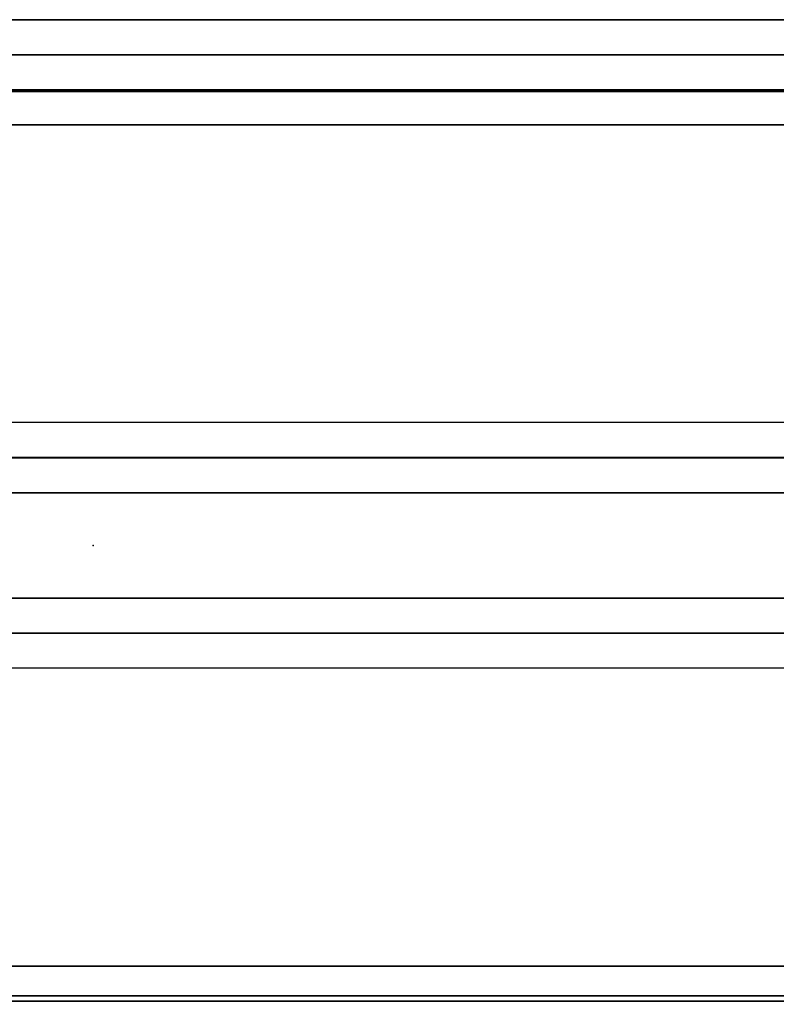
# Model space of a CAD drawing. Header units: inches. Extents: x 82 to 767, y -5 to 263.
# Tile 250 of 256: x 761.262 to 762.112, y 195.759 to 196.865. Entities that reach past the tile are written whole.
import ezdxf
from ezdxf.enums import TextEntityAlignment as Align

# ---------------------------------------------------------------- set-up
doc = ezdxf.new("R2010")
doc.units = ezdxf.units.IN
doc.header["$MEASUREMENT"] = 0
for name, color, linetype in [('A-FURN-3-COLLECTION-INFINITO-STORAGE-STANCHION-BASE', 251, 'Continuous'), ('A-FURN-3-COLLECTION-INFINITO-STORAGE-STANCHION-BLOCK', 33, 'Continuous'), ('A-FURN-3-NODE', 7, 'Continuous'), ('A-FURN-HAWORTH-ATT', 7, 'Continuous')]:
    doc.layers.add(name, color=color, linetype=linetype)
doc.styles.get("Standard").update_dxf_attribs({"font": 'arial.ttf'})

# ---------------------------------------------------------------- blocks, each defined once
blk = doc.blocks.new('HCCS-IWBC-F2-3D-3')
at = {"layer": 'A-FURN-3-COLLECTION-INFINITO-STORAGE-STANCHION-BASE'}
for points in [[(-0.5906, 5.4106, 1.8686), (-0.5512, 5.4106, 1.8292), (-0.5512, -5.5829, 1.8292), (-0.5906, -5.5829, 1.8686)], [(-0.5512, 5.4106, 2.026), (-0.5906, 5.4106, 1.9867), (-0.5906, -5.5829, 1.9867), (-0.5512, -5.5829, 2.026)], [(-0.5906, 5.4106, 1.9867), (-0.5906, 5.4106, 1.8686), (-0.5906, -5.5829, 1.8686), (-0.5906, -5.5829, 1.9867)], [(-0.5512, 5.4106, 1.8292), (0.5512, 5.4106, 1.8292), (0.5512, -5.5829, 1.8292), (-0.5512, -5.5829, 1.8292)], [(-0.1384, 5.4106, 2.026), (-0.5512, 5.4106, 2.026), (-0.5512, -5.5829, 2.026), (-0.1384, -5.5829, 2.026)], [(-0.1384, 5.4106, 2.026), (-0.099, 5.4106, 2.0654), (-0.099, -5.5829, 2.0654), (-0.1384, -5.5829, 2.026)], [(-0.099, -5.5829, 2.0654), (-0.0985, -5.5829, 2.9709), (-0.0984, 5.4106, 2.9709), (-0.099, 5.4106, 2.0654)], [(-0.0985, -5.5829, 2.9709), (-0.0591, -5.5829, 3.0103), (-0.0591, 5.4106, 3.0103), (-0.0984, 5.4106, 2.9709)], [(0.0591, 5.4106, 3.0103), (-0.0591, 5.4106, 3.0103), (-0.0591, -5.5829, 3.0103), (0.0591, -5.5829, 3.0103)], [(0.0591, -5.5829, 3.0103), (0.0984, -5.5829, 2.9709), (0.0984, 5.4106, 2.9709), (0.0591, 5.4106, 3.0103)], [(0.0984, 5.4106, 2.0654), (0.0984, 5.4106, 2.9709), (0.0984, -5.5829, 2.9709), (0.0984, -5.5829, 2.0654)], [(0.1378, -5.5829, 2.026), (0.0984, -5.5829, 2.0654), (0.0984, 5.4106, 2.0654), (0.1378, 5.4106, 2.026)], [(0.5512, 5.4106, 2.026), (0.1378, 5.4106, 2.026), (0.1378, -5.5829, 2.026), (0.5512, -5.5829, 2.026)], [(-0.4724, -5.1256, 2.026), (-0.5118, -5.1256, 2.0654), (-0.5118, 5.0319, 2.0654), (-0.4724, 5.0319, 2.026)], [(0.4724, -5.1256, 2.026), (-0.4724, -5.1256, 2.026), (-0.4724, 5.0319, 2.026), (0.4724, 5.0319, 2.026)], [(0.4724, 5.0319, 2.026), (0.5118, 5.0319, 2.0654), (0.5118, -5.1256, 2.0654), (0.4724, -5.1256, 2.026)], [(-0.4724, 3.8508, 9.1126), (-0.5118, 3.8508, 9.0733), (-0.5118, -0.0075, 9.0733), (-0.4724, -0.0075, 9.1126)], [(0.4724, 3.8508, 9.1126), (-0.4724, 3.8508, 9.1126), (-0.4724, -0.0075, 9.1126), (0.4724, -0.0075, 9.1126)], [(0.4724, -0.0075, 9.1126), (0.5118, -0.0075, 9.0733), (0.5118, 3.8508, 9.0733), (0.4724, 3.8508, 9.1126)]]:
    blk.add_3dface(points, dxfattribs=at)
for points, invisible_edges in [([(-0.5118, 3.8508, 6.2605), (-0.5118, 5.0319, 3.1996), (-0.5118, -5.1256, 3.1844), (-0.5118, -0.0075, 6.1599)], 10), ([(-0.5118, 5.0319, 3.1996), (-0.5118, 5.0319, 2.0654), (-0.5118, -5.1256, 2.0654), (-0.5118, -5.1256, 3.1844)], 8), ([(0.5118, -5.1256, 3.1844), (0.5118, -5.1256, 2.0654), (0.5118, 5.0319, 2.0654), (0.5118, 5.0319, 3.1996)], 8), ([(0.5118, -0.0075, 6.1599), (0.5118, -5.1256, 3.1844), (0.5118, 5.0319, 3.1996), (0.5118, 3.8508, 6.2605)], 10), ([(-0.5118, 3.8508, 9.0733), (-0.5118, 3.8508, 6.2605), (-0.5118, -0.0075, 6.1599), (-0.5118, -0.0075, 9.0733)], 2), ([(0.5118, -0.0075, 9.0733), (0.5118, -0.0075, 6.1599), (0.5118, 3.8508, 6.2605), (0.5118, 3.8508, 9.0733)], 2)]:
    blk.add_3dface(points, dxfattribs=dict(at, invisible_edges=invisible_edges))
at = {"layer": 'A-FURN-3-COLLECTION-INFINITO-STORAGE-STANCHION-BLOCK'}
for points in [[(0.5058, 3.9238, 88.1438), (0.5058, -0.0283, 88.1438), (-0.51, -0.0283, 88.1438), (-0.51, 3.9238, 88.1438)], [(-0.51, -0.0283, 89.1517), (0.5058, -0.0283, 89.1517), (0.5058, 3.9238, 89.1517), (-0.51, 3.9238, 89.1517)], [(-0.51, 3.9238, 89.1517), (-0.51, 3.9238, 88.1438), (-0.51, -0.0283, 88.1438), (-0.51, -0.0283, 89.1517)], [(0.5058, 3.9238, 72.3975), (0.5058, -0.0283, 72.3975), (-0.51, -0.0283, 72.3975), (-0.51, 3.9238, 72.3975)], [(-0.51, -0.0283, 73.4054), (0.5058, -0.0283, 73.4054), (0.5058, 3.9238, 73.4054), (-0.51, 3.9238, 73.4054)], [(-0.51, 3.9238, 73.4054), (-0.51, 3.9238, 72.3975), (-0.51, -0.0283, 72.3975), (-0.51, -0.0283, 73.4054)], [(0.5058, 3.9238, 56.6561), (0.5058, -0.0283, 56.6561), (-0.51, -0.0283, 56.6561), (-0.51, 3.9238, 56.6561)], [(-0.51, -0.0283, 57.6639), (0.5058, -0.0283, 57.6639), (0.5058, 3.9238, 57.6639), (-0.51, 3.9238, 57.6639)], [(-0.51, 3.9238, 57.6639), (-0.51, 3.9238, 56.6561), (-0.51, -0.0283, 56.6561), (-0.51, -0.0283, 57.6639)], [(0.5058, 3.9238, 34.6088), (0.5058, -0.0283, 34.6088), (-0.51, -0.0283, 34.6088), (-0.51, 3.9238, 34.6088)], [(-0.51, -0.0283, 35.6167), (0.5058, -0.0283, 35.6167), (0.5058, 3.9238, 35.6167), (-0.51, 3.9238, 35.6167)], [(-0.51, 3.9238, 35.6167), (-0.51, 3.9238, 34.6088), (-0.51, -0.0283, 34.6088), (-0.51, -0.0283, 35.6167)], [(0.5058, 3.9238, 18.874), (0.5058, -0.0283, 18.874), (-0.51, -0.0283, 18.874), (-0.51, 3.9238, 18.874)], [(-0.51, -0.0283, 19.8819), (0.5058, -0.0283, 19.8819), (0.5058, 3.9238, 19.8819), (-0.51, 3.9238, 19.8819)], [(-0.51, 3.9238, 19.8819), (-0.51, 3.9238, 18.874), (-0.51, -0.0283, 18.874), (-0.51, -0.0283, 19.8819)], [(0.5058, -0.0283, 89.1517), (0.5058, -0.0283, 88.1438), (0.5058, 3.9238, 88.1438), (0.5058, 3.9238, 89.1517)], [(0.5058, -0.0283, 73.4054), (0.5058, -0.0283, 72.3975), (0.5058, 3.9238, 72.3975), (0.5058, 3.9238, 73.4054)], [(0.5058, -0.0283, 57.6639), (0.5058, -0.0283, 56.6561), (0.5058, 3.9238, 56.6561), (0.5058, 3.9238, 57.6639)], [(0.5058, -0.0283, 35.6167), (0.5058, -0.0283, 34.6088), (0.5058, 3.9238, 34.6088), (0.5058, 3.9238, 35.6167)], [(0.5058, -0.0283, 19.8819), (0.5058, -0.0283, 18.874), (0.5058, 3.9238, 18.874), (0.5058, 3.9238, 19.8819)]]:
    blk.add_3dface(points, dxfattribs=at)
at = {"layer": 'A-FURN-3-NODE'}
for p in [(0, 1.9653, 87.0741), (0, 1.9653, 85.4993), (0, 1.9653, 83.9245), (0, 1.9653, 82.3486), (0, 1.9653, 79.1999), (0, 1.9653, 76.0503), (0, 1.9653, 69.7511), (0, 1.9653, 66.6015), (0, 1.9653, 63.4519), (0, 1.9653, 60.3023), (0, 1.9653, 54.0031), (0, 1.9653, 50.8535), (0, 1.9653, 47.7039), (0, 1.9653, 44.5545), (0, 1.9653, 41.4049), (0, 1.9653, 38.2553), (0, 1.9653, 31.9561), (0, 1.9653, 28.8065), (0, 1.9653, 25.6569), (0, 1.9653, 22.5073), (0, 1.9653, 16.2081), (0, 1.9653, 13.0585), (0, 1.9653, 9.9098), (0, 1.9653, 8.3339), (0, 1.9653, 5.1843)]:
    blk.add_point(p, dxfattribs=at)
at = {"layer": 'A-FURN-HAWORTH-ATT', "flags": 1}
for tag, p in [('HAWMC', (0, 0)), ('HAWMC', (0, 0)), ('HAWPN', (0, -0.1667)), ('HAWPN', (0, -0.1667)), ('HAWSN', (0, -0.3333)), ('HAWSN', (0, -0.3333))]:
    blk.add_attdef(tag, text='', height=0.1, dxfattribs=at).set_placement(p, align=Align.TOP_CENTER)

msp = doc.modelspace()

# ---------------------------------------------------------------- block references
at = {"rotation": 269.9999999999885}
msp.add_blockref('HCCS-IWBC-F2-3D-3', (759.3799, 196.2744), dxfattribs=at)

doc.saveas('drawing.dxf')
